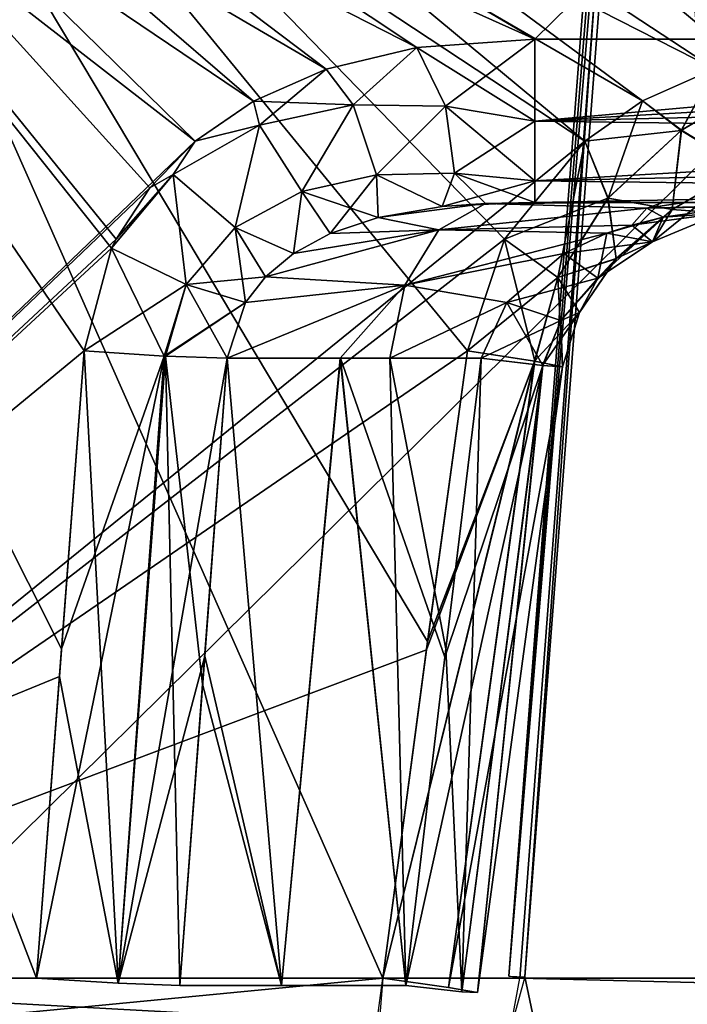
# Model space of a CAD drawing. Header units: millimetres. Extents: x -53 to 54, y -61 to 48.
# Tile 59 of 86: x -19.07 to -15.16, y 20.8 to 26.57. Entities that reach past the tile are written whole.
import ezdxf

# ---------------------------------------------------------------- set-up
doc = ezdxf.new("R2010")
doc.units = ezdxf.units.MM
doc.header["$LTSCALE"] = 65.185185
for name, color, linetype in [('100', 7, 'CONTINUOUS'), ('101', 7, 'CONTINUOUS'), ('102', 7, 'CONTINUOUS'), ('14', 7, 'CONTINUOUS'), ('15', 7, 'CONTINUOUS'), ('156', 7, 'CONTINUOUS'), ('16', 7, 'CONTINUOUS'), ('17', 7, 'CONTINUOUS'), ('18', 7, 'CONTINUOUS'), ('28', 7, 'CONTINUOUS'), ('29', 7, 'CONTINUOUS'), ('30', 7, 'CONTINUOUS'), ('48', 7, 'CONTINUOUS'), ('49', 7, 'CONTINUOUS'), ('89', 7, 'CONTINUOUS'), ('90', 7, 'CONTINUOUS'), ('91', 7, 'CONTINUOUS'), ('92', 7, 'CONTINUOUS'), ('93', 7, 'CONTINUOUS'), ('94', 7, 'CONTINUOUS'), ('95', 7, 'CONTINUOUS'), ('96', 7, 'CONTINUOUS'), ('97', 7, 'CONTINUOUS'), ('98', 7, 'CONTINUOUS'), ('99', 7, 'CONTINUOUS')]:
    doc.layers.add(name, color=color, linetype=linetype)

msp = doc.modelspace()

# ---------------------------------------------------------------- linework, layer by layer
at = {"layer": '100', "color": 7, "linetype": 'Continuous', "true_color": 0xe0f2ff}
for points in [[(-15.4178, 26.0948, 5.2534), (-14.9974, 26.2826, 5.06), (-15.1901, 25.923, 5.0926), (-15.4178, 26.0948, 5.2534)], [(-14.9974, 26.2826, 5.06), (-14.6676, 26.2315, 4.8876), (-15.1901, 25.923, 5.0926), (-14.9974, 26.2826, 5.06)], [(-15.1901, 25.923, 5.0926), (-14.6676, 26.2315, 4.8876), (-14.827, 25.7007, 4.6751), (-15.1901, 25.923, 5.0926)], [(-15.7566, 25.8592, 5.4051), (-15.4178, 26.0948, 5.2534), (-15.6197, 25.5249, 5.2365), (-15.7566, 25.8592, 5.4051)], [(-15.4178, 26.0948, 5.2534), (-15.1901, 25.923, 5.0926), (-15.6197, 25.5249, 5.2365), (-15.4178, 26.0948, 5.2534)], [(-15.6197, 25.5249, 5.2365), (-15.1901, 25.923, 5.0926), (-15.2457, 25.4589, 4.7684), (-15.6197, 25.5249, 5.2365)], [(-15.2457, 25.4589, 4.7684), (-15.1901, 25.923, 5.0926), (-14.827, 25.7007, 4.6751), (-15.2457, 25.4589, 4.7684)], [(-16.2275, 25.2841, 5.604), (-15.7566, 25.8592, 5.4051), (-15.914, 25.0611, 5.3131), (-16.2275, 25.2841, 5.604)], [(-15.7566, 25.8592, 5.4051), (-15.6197, 25.5249, 5.2365), (-15.914, 25.0611, 5.3131), (-15.7566, 25.8592, 5.4051)], [(-15.2457, 25.4589, 4.7684), (-14.827, 25.7007, 4.6751), (-15.3608, 25.2691, 4.2872), (-15.2457, 25.4589, 4.7684)], [(-14.827, 25.7007, 4.6751), (-14.9586, 25.4371, 4.2346), (-15.3608, 25.2691, 4.2872), (-14.827, 25.7007, 4.6751)], [(-15.914, 25.0611, 5.3131), (-15.6197, 25.5249, 5.2365), (-15.5728, 25.1704, 4.8198), (-15.914, 25.0611, 5.3131)], [(-15.5728, 25.1704, 4.8198), (-15.6197, 25.5249, 5.2365), (-15.2457, 25.4589, 4.7684), (-15.5728, 25.1704, 4.8198)], [(-15.2457, 25.4589, 4.7684), (-15.3608, 25.2691, 4.2872), (-15.6798, 25.0559, 4.3137), (-15.2457, 25.4589, 4.7684)], [(-15.5728, 25.1704, 4.8198), (-15.2457, 25.4589, 4.7684), (-15.6798, 25.0559, 4.3137), (-15.5728, 25.1704, 4.8198)], [(-15.2983, 25.4131, 3.7743), (-15.4816, 25.3673, 3.8031), (-14.9586, 25.4371, 4.2346), (-15.2983, 25.4131, 3.7743)], [(-14.9586, 25.4371, 4.2346), (-15.4816, 25.3673, 3.8031), (-15.3608, 25.2691, 4.2872), (-14.9586, 25.4371, 4.2346)], [(-14.8495, 25.477, 3.7009), (-15.2983, 25.4131, 3.7743), (-14.9586, 25.4371, 4.2346), (-14.8495, 25.477, 3.7009)], [(-15.4816, 25.3673, 3.8031), (-15.6269, 25.3192, 3.8256), (-15.3608, 25.2691, 4.2872), (-15.4816, 25.3673, 3.8031)], [(-16.4438, 24.6307, 5.6765), (-16.2275, 25.2841, 5.604), (-16.0499, 24.5695, 5.3282), (-16.4438, 24.6307, 5.6765)], [(-16.0499, 24.5695, 5.3282), (-16.2275, 25.2841, 5.604), (-15.914, 25.0611, 5.3131), (-16.0499, 24.5695, 5.3282)], [(-15.6269, 25.3192, 3.8256), (-15.8785, 25.2014, 3.864), (-15.3608, 25.2691, 4.2872), (-15.6269, 25.3192, 3.8256)], [(-15.3608, 25.2691, 4.2872), (-15.8785, 25.2014, 3.864), (-15.6798, 25.0559, 4.3137), (-15.3608, 25.2691, 4.2872)], [(-15.8785, 25.2014, 3.864), (-16.2127, 24.9138, 3.9115), (-15.6798, 25.0559, 4.3137), (-15.8785, 25.2014, 3.864)], [(-15.7885, 24.8559, 4.8345), (-15.914, 25.0611, 5.3131), (-15.5728, 25.1704, 4.8198), (-15.7885, 24.8559, 4.8345)], [(-15.5728, 25.1704, 4.8198), (-15.6798, 25.0559, 4.3137), (-15.8978, 24.8085, 4.3182), (-15.5728, 25.1704, 4.8198)], [(-15.7885, 24.8559, 4.8345), (-15.5728, 25.1704, 4.8198), (-15.8978, 24.8085, 4.3182), (-15.7885, 24.8559, 4.8345)], [(-15.6798, 25.0559, 4.3137), (-16.2127, 24.9138, 3.9115), (-15.8978, 24.8085, 4.3182), (-15.6798, 25.0559, 4.3137)], [(-15.8878, 24.5377, 4.8247), (-16.0499, 24.5695, 5.3282), (-15.914, 25.0611, 5.3131), (-15.8878, 24.5377, 4.8247)], [(-15.8878, 24.5377, 4.8247), (-15.914, 25.0611, 5.3131), (-15.7885, 24.8559, 4.8345), (-15.8878, 24.5377, 4.8247)], [(-16.2127, 24.9138, 3.9115), (-16.3632, 24.5872, 3.9231), (-15.8978, 24.8085, 4.3182), (-16.2127, 24.9138, 3.9115)], [(-16.3632, 24.5872, 3.9231), (-16.0035, 24.5443, 4.3077), (-15.8978, 24.8085, 4.3182), (-16.3632, 24.5872, 3.9231)], [(-16.0035, 24.5443, 4.3077), (-15.7885, 24.8559, 4.8345), (-15.8978, 24.8085, 4.3182), (-16.0035, 24.5443, 4.3077)], [(-16.0035, 24.5443, 4.3077), (-15.8878, 24.5377, 4.8247), (-15.7885, 24.8559, 4.8345), (-16.0035, 24.5443, 4.3077)]]:
    msp.add_3dface(points, dxfattribs=at)
at = {"layer": '101', "color": 7, "linetype": 'Continuous', "true_color": 0xe0f2ff}
for points in [[(-9.6339, 20.9564, 7.0599), (-19.9098, 20.9564, 12.0085), (-19.8715, 20.4785, 12.1519), (-9.6339, 20.9564, 7.0599)], [(-9.6339, 20.9564, 7.0599), (-19.8715, 20.4785, 12.1519), (-9.6703, 20.7798, 7.1036), (-9.6339, 20.9564, 7.0599)]]:
    msp.add_3dface(points, dxfattribs=at)
at = {"layer": '102', "color": 7, "linetype": 'Continuous', "true_color": 0xe0f2ff}
for points in [[(-16.1378, 20.9564, 16.7385), (-9.0773, 20.7798, 7.8471), (-16.184, 20.7025, 16.7253), (-16.1378, 20.9564, 16.7385)], [(-16.1378, 20.9564, 16.7385), (-9.0266, 20.9564, 7.8214), (-9.0773, 20.7798, 7.8471), (-16.1378, 20.9564, 16.7385)]]:
    msp.add_3dface(points, dxfattribs=at)
at = {"layer": '14', "color": 7, "linetype": 'Continuous', "true_color": 0xe0f2ff}
for points in [[(-9.4518, 32.9344, -1.6578), (-10.6909, 26.4564, -1.9406), (-22.522, 30.2511, -1.7749), (-9.4518, 32.9344, -1.6578)], [(-23.1484, 20.9564, -2.1807), (-22.522, 30.2511, -1.7749), (-18.9669, 20.9564, -2.1807), (-23.1484, 20.9564, -2.1807)], [(-22.522, 30.2511, -1.7749), (-10.6909, 26.4564, -1.9406), (-16.0496, 26.4564, -1.9406), (-22.522, 30.2511, -1.7749)], [(-18.9669, 20.9564, -2.1807), (-22.522, 30.2511, -1.7749), (-18.8204, 22.8852, -2.0965), (-18.9669, 20.9564, -2.1807)], [(-18.5009, 25.285, -1.9918), (-22.522, 30.2511, -1.7749), (-18.3043, 25.5863, -1.9786), (-18.5009, 25.285, -1.9918)], [(-18.5271, 25.2322, -1.9941), (-22.522, 30.2511, -1.7749), (-18.5009, 25.285, -1.9918), (-18.5271, 25.2322, -1.9941)], [(-18.8204, 22.8852, -2.0965), (-22.522, 30.2511, -1.7749), (-18.6878, 24.6307, -2.0203), (-18.8204, 22.8852, -2.0965)], [(-18.3043, 25.5863, -1.9786), (-22.522, 30.2511, -1.7749), (-18.0374, 25.8587, -1.9667), (-18.3043, 25.5863, -1.9786)], [(-18.6878, 24.6307, -2.0203), (-22.522, 30.2511, -1.7749), (-18.5271, 25.2322, -1.9941), (-18.6878, 24.6307, -2.0203)], [(-18.0374, 25.8587, -1.9667), (-22.522, 30.2511, -1.7749), (-17.6961, 26.0935, -1.9565), (-18.0374, 25.8587, -1.9667)], [(-17.6961, 26.0935, -1.9565), (-22.522, 30.2511, -1.7749), (-17.2718, 26.2806, -1.9483), (-17.6961, 26.0935, -1.9565)], [(-17.2718, 26.2806, -1.9483), (-22.522, 30.2511, -1.7749), (-16.7406, 26.4081, -1.9427), (-17.2718, 26.2806, -1.9483)], [(-16.7406, 26.4081, -1.9427), (-22.522, 30.2511, -1.7749), (-16.0496, 26.4564, -1.9406), (-16.7406, 26.4081, -1.9427)]]:
    msp.add_3dface(points, dxfattribs=at)
at = {"layer": '15', "color": 7, "linetype": 'Continuous', "true_color": 0xe0f2ff}
for points in [[(-22.5803, 29.3888, 1.8126), (-16.0496, 26.4564, 1.9406), (-9.4518, 32.9344, 1.6578), (-22.5803, 29.3888, 1.8126)], [(-16.0496, 26.4564, 1.9406), (-10.6909, 26.4564, 1.9406), (-9.4518, 32.9344, 1.6578), (-16.0496, 26.4564, 1.9406)], [(-23.1484, 20.9564, 2.1807), (-18.0374, 25.8587, 1.9667), (-22.5803, 29.3888, 1.8126), (-23.1484, 20.9564, 2.1807)], [(-18.0374, 25.8587, 1.9667), (-17.6961, 26.0935, 1.9565), (-22.5803, 29.3888, 1.8126), (-18.0374, 25.8587, 1.9667)], [(-17.6961, 26.0935, 1.9565), (-17.2718, 26.2806, 1.9483), (-22.5803, 29.3888, 1.8126), (-17.6961, 26.0935, 1.9565)], [(-17.2718, 26.2806, 1.9483), (-16.7406, 26.4081, 1.9427), (-22.5803, 29.3888, 1.8126), (-17.2718, 26.2806, 1.9483)], [(-16.7406, 26.4081, 1.9427), (-16.0496, 26.4564, 1.9406), (-22.5803, 29.3888, 1.8126), (-16.7406, 26.4081, 1.9427)], [(-18.3043, 25.5863, 1.9786), (-18.0374, 25.8587, 1.9667), (-23.1484, 20.9564, 2.1807), (-18.3043, 25.5863, 1.9786)], [(-18.5009, 25.285, 1.9918), (-18.3043, 25.5863, 1.9786), (-23.1484, 20.9564, 2.1807), (-18.5009, 25.285, 1.9918)], [(-18.5271, 25.2322, 1.9941), (-18.5009, 25.285, 1.9918), (-23.1484, 20.9564, 2.1807), (-18.5271, 25.2322, 1.9941)], [(-18.6878, 24.6307, 2.0203), (-18.5271, 25.2322, 1.9941), (-23.1484, 20.9564, 2.1807), (-18.6878, 24.6307, 2.0203)], [(-18.8328, 22.7223, 2.1036), (-18.6878, 24.6307, 2.0203), (-23.1484, 20.9564, 2.1807), (-18.8328, 22.7223, 2.1036)], [(-18.9669, 20.9564, 2.1807), (-18.8328, 22.7223, 2.1036), (-23.1484, 20.9564, 2.1807), (-18.9669, 20.9564, 2.1807)]]:
    msp.add_3dface(points, dxfattribs=at)
at = {"layer": '156', "color": 7, "linetype": 'Continuous', "true_color": 0xe0f2ff}
for points in [[(-14.8473, 38.7048, 16.4968), (-14.7838, 38.6944, 16.2827), (-16.2018, 20.9665, 16.9465), (-14.8473, 38.7048, 16.4968)], [(-16.1083, 20.9644, 17.1434), (-14.8473, 38.7048, 16.4968), (-16.2018, 20.9665, 16.9465), (-16.1083, 20.9644, 17.1434)], [(-16.1083, 20.9644, 17.1434), (-15.3971, 30.2591, 16.9099), (-14.8473, 38.7048, 16.4968), (-16.1083, 20.9644, 17.1434)], [(-14.7838, 38.6944, 16.2827), (-15.4299, 30.2511, 16.5017), (-16.2018, 20.9665, 16.9465), (-14.7838, 38.6944, 16.2827)], [(-15.4299, 30.2511, 16.5017), (-16.1378, 20.9564, 16.7385), (-16.2018, 20.9665, 16.9465), (-15.4299, 30.2511, 16.5017)]]:
    msp.add_3dface(points, dxfattribs=at)
at = {"layer": '16', "color": 7, "linetype": 'Continuous', "true_color": 0xe0f2ff}
for points in [[(-9.235, 32.9344, 2.6074), (-10.4742, 26.4564, 2.8902), (-21.0606, 30.2651, 8.1729), (-9.235, 32.9344, 2.6074)], [(-21.8022, 20.9564, 8.0789), (-21.0606, 30.2651, 8.1729), (-16.9401, 20.9564, 5.7375), (-21.8022, 20.9564, 8.0789)], [(-14.9974, 26.2826, 5.06), (-21.0606, 30.2651, 8.1729), (-14.4636, 26.4103, 4.8091), (-14.9974, 26.2826, 5.06)], [(-14.4636, 26.4103, 4.8091), (-21.0606, 30.2651, 8.1729), (-14.1046, 26.4471, 4.638), (-14.4636, 26.4103, 4.8091)], [(-16.9401, 20.9564, 5.7375), (-21.0606, 30.2651, 8.1729), (-16.6771, 22.9284, 5.7064), (-16.9401, 20.9564, 5.7375)], [(-14.1046, 26.4471, 4.638), (-21.0606, 30.2651, 8.1729), (-13.7712, 26.4564, 4.4779), (-14.1046, 26.4471, 4.638)], [(-16.6771, 22.9284, 5.7064), (-21.0606, 30.2651, 8.1729), (-16.4438, 24.6307, 5.6765), (-16.6771, 22.9284, 5.7064)], [(-16.4438, 24.6307, 5.6765), (-21.0606, 30.2651, 8.1729), (-16.2275, 25.2841, 5.604), (-16.4438, 24.6307, 5.6765)], [(-16.2275, 25.2841, 5.604), (-21.0606, 30.2651, 8.1729), (-15.7566, 25.8592, 5.4051), (-16.2275, 25.2841, 5.604)], [(-15.4178, 26.0948, 5.2534), (-21.0606, 30.2651, 8.1729), (-14.9974, 26.2826, 5.06), (-15.4178, 26.0948, 5.2534)], [(-21.0606, 30.2651, 8.1729), (-10.4742, 26.4564, 2.8902), (-13.7712, 26.4564, 4.4779), (-21.0606, 30.2651, 8.1729)], [(-15.7566, 25.8592, 5.4051), (-21.0606, 30.2651, 8.1729), (-15.4178, 26.0948, 5.2534), (-15.7566, 25.8592, 5.4051)]]:
    msp.add_3dface(points, dxfattribs=at)
at = {"layer": '17', "color": 7, "linetype": 'Continuous', "true_color": 0xe0f2ff}
for points in [[(-19.9098, 20.9564, 12.0085), (-9.6339, 20.9564, 7.0599), (-7.7965, 32.9344, 5.5946), (-19.9098, 20.9564, 12.0085)], [(-19.5577, 29.3888, 11.4303), (-19.9098, 20.9564, 12.0085), (-7.7965, 32.9344, 5.5946), (-19.5577, 29.3888, 11.4303)]]:
    msp.add_3dface(points, dxfattribs=at)
at = {"layer": '18', "color": 7, "linetype": 'Continuous', "true_color": 0xe0f2ff}
for points in [[(-7.1892, 32.9344, 6.3561), (-9.0266, 20.9564, 7.8214), (-15.4299, 30.2511, 16.5017), (-7.1892, 32.9344, 6.3561)], [(-15.4299, 30.2511, 16.5017), (-9.0266, 20.9564, 7.8214), (-16.1378, 20.9564, 16.7385), (-15.4299, 30.2511, 16.5017)]]:
    msp.add_3dface(points, dxfattribs=at)
at = {"layer": '28', "color": 7, "linetype": 'Continuous', "true_color": 0xe0f2ff}
for points in [[(-7.721, 34.3873, -5.4878), (-8.4152, 20.9564, -6.473), (-19.5215, 30.2511, -11.3711), (-7.721, 34.3873, -5.4878)], [(-8.4152, 20.9564, -6.473), (-19.9098, 20.9564, -12.0085), (-19.5215, 30.2511, -11.3711), (-8.4152, 20.9564, -6.473)]]:
    msp.add_3dface(points, dxfattribs=at)
at = {"layer": '29', "color": 7, "linetype": 'Continuous', "true_color": 0xe0f2ff}
for points in [[(-21.1294, 29.4041, -8.1643), (-13.7712, 26.4564, -4.4779), (-9.235, 32.9344, -2.6074), (-21.1294, 29.4041, -8.1643)], [(-21.8022, 20.9564, -8.0789), (-15.7568, 25.8591, -5.4052), (-21.1294, 29.4041, -8.1643), (-21.8022, 20.9564, -8.0789)], [(-15.418, 26.0947, -5.2535), (-14.9976, 26.2826, -5.0601), (-21.1294, 29.4041, -8.1643), (-15.418, 26.0947, -5.2535)], [(-14.9976, 26.2826, -5.0601), (-14.4638, 26.4103, -4.8093), (-21.1294, 29.4041, -8.1643), (-14.9976, 26.2826, -5.0601)], [(-15.7568, 25.8591, -5.4052), (-15.418, 26.0947, -5.2535), (-21.1294, 29.4041, -8.1643), (-15.7568, 25.8591, -5.4052)], [(-14.4638, 26.4103, -4.8093), (-13.7712, 26.4564, -4.4779), (-21.1294, 29.4041, -8.1643), (-14.4638, 26.4103, -4.8093)], [(-16.2276, 25.2839, -5.604), (-15.7568, 25.8591, -5.4052), (-21.8022, 20.9564, -8.0789), (-16.2276, 25.2839, -5.604)], [(-16.4438, 24.6307, -5.6765), (-16.2276, 25.2839, -5.604), (-21.8022, 20.9564, -8.0789), (-16.4438, 24.6307, -5.6765)], [(-16.6837, 22.8791, -5.7072), (-16.4438, 24.6307, -5.6765), (-21.8022, 20.9564, -8.0789), (-16.6837, 22.8791, -5.7072)], [(-16.9401, 20.9564, -5.7375), (-16.6837, 22.8791, -5.7072), (-21.8022, 20.9564, -8.0789), (-16.9401, 20.9564, -5.7375)]]:
    msp.add_3dface(points, dxfattribs=at)
at = {"layer": '30', "color": 7, "linetype": 'Continuous', "true_color": 0xe0f2ff}
for points in [[(-14.7476, 38.7023, 16.6939), (-15.3971, 30.2591, 16.9099), (-13.8001, 10.0376, 19.993), (-14.7476, 38.7023, 16.6939)], [(-15.3971, 30.2591, 16.9099), (-16.1083, 20.9644, 17.1434), (-13.8001, 10.0376, 19.993), (-15.3971, 30.2591, 16.9099)], [(-16.1083, 20.9644, 17.1434), (-16.2789, 20.3364, 17.0427), (-13.8001, 10.0376, 19.993), (-16.1083, 20.9644, 17.1434)]]:
    msp.add_3dface(points, dxfattribs=at)
at = {"layer": '48', "color": 7, "linetype": 'Continuous', "true_color": 0xe0f2ff}
for points in [[(-17.5335, 20.9128, 3.3967), (-17.8503, 24.5872, 2.4799), (-17.9945, 22.6788, 2.5645), (-17.5335, 20.9128, 3.3967)], [(-17.1895, 24.5872, 3.2867), (-17.8503, 24.5872, 2.4799), (-17.5335, 20.9128, 3.3967), (-17.1895, 24.5872, 3.2867)], [(-16.8037, 20.9128, 4.0202), (-17.1895, 24.5872, 3.2867), (-17.5335, 20.9128, 3.3967), (-16.8037, 20.9128, 4.0202)], [(-16.8979, 24.5872, 3.5465), (-17.1895, 24.5872, 3.2867), (-16.8037, 20.9128, 4.0202), (-16.8979, 24.5872, 3.5465)], [(-16.5693, 22.8849, 3.9699), (-16.8979, 24.5872, 3.5465), (-16.8037, 20.9128, 4.0202), (-16.5693, 22.8849, 3.9699)], [(-16.3632, 24.5872, 3.9231), (-16.8979, 24.5872, 3.5465), (-16.5693, 22.8849, 3.9699), (-16.3632, 24.5872, 3.9231)], [(-18.1279, 20.9128, 2.6427), (-17.5335, 20.9128, 3.3967), (-17.9945, 22.6788, 2.5645), (-18.1279, 20.9128, 2.6427)]]:
    msp.add_3dface(points, dxfattribs=at)
at = {"layer": '49', "color": 7, "linetype": 'Continuous', "true_color": 0xe0f2ff}
for points in [[(-17.8503, 24.5872, -2.4799), (-17.5323, 20.9128, -3.3979), (-17.9822, 22.8417, -2.5573), (-17.8503, 24.5872, -2.4799)], [(-17.5323, 20.9128, -3.3979), (-17.8503, 24.5872, -2.4799), (-17.188, 24.5872, -3.2882), (-17.5323, 20.9128, -3.3979)], [(-16.8037, 20.9128, -4.0202), (-17.5323, 20.9128, -3.3979), (-17.188, 24.5872, -3.2882), (-16.8037, 20.9128, -4.0202)], [(-16.5752, 22.8356, -3.9712), (-16.8037, 20.9128, -4.0202), (-17.188, 24.5872, -3.2882), (-16.5752, 22.8356, -3.9712)], [(-16.3632, 24.5872, -3.9231), (-16.5752, 22.8356, -3.9712), (-17.188, 24.5872, -3.2882), (-16.3632, 24.5872, -3.9231)], [(-18.1279, 20.9128, -2.6427), (-17.9822, 22.8417, -2.5573), (-17.5323, 20.9128, -3.3979), (-18.1279, 20.9128, -2.6427)]]:
    msp.add_3dface(points, dxfattribs=at)
at = {"layer": '89', "color": 7, "linetype": 'Continuous', "true_color": 0xe0f2ff}
for points in [[(-17.0042, 20.4751, -5.6042), (-16.9401, 20.9564, -5.7375), (-21.8904, 20.4785, -7.9596), (-17.0042, 20.4751, -5.6042)], [(-16.9401, 20.9564, -5.7375), (-21.8022, 20.9564, -8.0789), (-21.8904, 20.4785, -7.9596), (-16.9401, 20.9564, -5.7375)]]:
    msp.add_3dface(points, dxfattribs=at)
at = {"layer": '90', "color": 7, "linetype": 'Continuous', "true_color": 0xe0f2ff}
for points in [[(-16.4438, 24.6307, -5.6765), (-16.6837, 22.8791, -5.7072), (-16.0504, 24.5696, -5.3291), (-16.4438, 24.6307, -5.6765)], [(-16.5752, 22.8356, -3.9712), (-16.3632, 24.5872, -3.9231), (-16.003, 24.5442, -4.3086), (-16.5752, 22.8356, -3.9712)], [(-16.6837, 22.8791, -5.7072), (-16.9401, 20.9564, -5.7375), (-16.0504, 24.5696, -5.3291), (-16.6837, 22.8791, -5.7072)], [(-16.9401, 20.9564, -5.7375), (-16.5548, 20.9007, -5.4028), (-16.0504, 24.5696, -5.3291), (-16.9401, 20.9564, -5.7375)], [(-16.4762, 20.8756, -4.4139), (-16.8037, 20.9128, -4.0202), (-16.003, 24.5442, -4.3086), (-16.4762, 20.8756, -4.4139)], [(-16.8037, 20.9128, -4.0202), (-16.5752, 22.8356, -3.9712), (-16.003, 24.5442, -4.3086), (-16.8037, 20.9128, -4.0202)], [(-16.0504, 24.5696, -5.3291), (-16.5548, 20.9007, -5.4028), (-15.8878, 24.5378, -4.8258), (-16.0504, 24.5696, -5.3291)], [(-16.5548, 20.9007, -5.4028), (-16.3853, 20.8712, -4.9191), (-15.8878, 24.5378, -4.8258), (-16.5548, 20.9007, -5.4028)], [(-16.3853, 20.8712, -4.9191), (-16.4762, 20.8756, -4.4139), (-16.003, 24.5442, -4.3086), (-16.3853, 20.8712, -4.9191)], [(-15.8878, 24.5378, -4.8258), (-16.3853, 20.8712, -4.9191), (-16.003, 24.5442, -4.3086), (-15.8878, 24.5378, -4.8258)]]:
    msp.add_3dface(points, dxfattribs=at)
at = {"layer": '91', "color": 7, "linetype": 'Continuous', "true_color": 0xe0f2ff}
for points in [[(-18.6878, 24.6307, -2.0203), (-18.2203, 24.6003, -2.1385), (-18.8204, 22.8852, -2.0965), (-18.6878, 24.6307, -2.0203)], [(-18.4889, 20.9255, -2.3046), (-18.9669, 20.9564, -2.1807), (-18.2203, 24.6003, -2.1385), (-18.4889, 20.9255, -2.3046)], [(-18.9669, 20.9564, -2.1807), (-18.8204, 22.8852, -2.0965), (-18.2203, 24.6003, -2.1385), (-18.9669, 20.9564, -2.1807)], [(-18.211, 24.5999, -2.1435), (-18.4889, 20.9255, -2.3046), (-18.2203, 24.6003, -2.1385), (-18.211, 24.5999, -2.1435)], [(-17.8503, 24.5872, -2.4799), (-18.4889, 20.9255, -2.3046), (-18.211, 24.5999, -2.1435), (-17.8503, 24.5872, -2.4799)], [(-17.8503, 24.5872, -2.4799), (-17.9822, 22.8417, -2.5573), (-18.4889, 20.9255, -2.3046), (-17.8503, 24.5872, -2.4799)], [(-17.9822, 22.8417, -2.5573), (-18.1279, 20.9128, -2.6427), (-18.4889, 20.9255, -2.3046), (-17.9822, 22.8417, -2.5573)]]:
    msp.add_3dface(points, dxfattribs=at)
at = {"layer": '92', "color": 7, "linetype": 'Continuous', "true_color": 0xe0f2ff}
for points in [[(-16.7406, 26.4081, -1.9427), (-16.0496, 26.4564, -1.9406), (-16.5721, 26.0631, -2.028), (-16.7406, 26.4081, -1.9427)], [(-16.5721, 26.0631, -2.028), (-16.0496, 26.4564, -1.9406), (-16.0496, 25.9755, -2.0883), (-16.5721, 26.0631, -2.028)], [(-17.2718, 26.2806, -1.9483), (-16.7406, 26.4081, -1.9427), (-17.1132, 26.0721, -1.9888), (-17.2718, 26.2806, -1.9483)], [(-17.1132, 26.0721, -1.9888), (-16.7406, 26.4081, -1.9427), (-16.5721, 26.0631, -2.028), (-17.1132, 26.0721, -1.9888)], [(-17.6961, 26.0935, -1.9565), (-17.2718, 26.2806, -1.9483), (-17.6604, 25.9534, -1.9724), (-17.6961, 26.0935, -1.9565)], [(-17.6604, 25.9534, -1.9724), (-17.2718, 26.2806, -1.9483), (-17.1132, 26.0721, -1.9888), (-17.6604, 25.9534, -1.9724)], [(-18.0374, 25.8587, -1.9667), (-17.6961, 26.0935, -1.9565), (-17.6604, 25.9534, -1.9724), (-18.0374, 25.8587, -1.9667)], [(-17.6604, 25.9534, -1.9724), (-17.1132, 26.0721, -1.9888), (-17.4141, 25.5646, -2.1854), (-17.6604, 25.9534, -1.9724)], [(-17.4141, 25.5646, -2.1854), (-17.1132, 26.0721, -1.9888), (-16.9765, 25.6622, -2.2528), (-17.4141, 25.5646, -2.1854)], [(-17.1132, 26.0721, -1.9888), (-16.5721, 26.0631, -2.028), (-16.9765, 25.6622, -2.2528), (-17.1132, 26.0721, -1.9888)], [(-16.9765, 25.6622, -2.2528), (-16.5721, 26.0631, -2.028), (-16.5193, 25.6724, -2.3439), (-16.9765, 25.6622, -2.2528)], [(-16.5721, 26.0631, -2.028), (-16.0496, 25.9755, -2.0883), (-16.5193, 25.6724, -2.3439), (-16.5721, 26.0631, -2.028)], [(-16.5193, 25.6724, -2.3439), (-16.0496, 25.9755, -2.0883), (-16.0496, 25.6268, -2.4523), (-16.5193, 25.6724, -2.3439)], [(-18.1666, 25.6641, -1.9766), (-18.0374, 25.8587, -1.9667), (-17.6604, 25.9534, -1.9724), (-18.1666, 25.6641, -1.9766)], [(-18.1666, 25.6641, -1.9766), (-17.6604, 25.9534, -1.9724), (-17.8033, 25.3526, -2.1446), (-18.1666, 25.6641, -1.9766)], [(-17.8033, 25.3526, -2.1446), (-17.6604, 25.9534, -1.9724), (-17.4141, 25.5646, -2.1854), (-17.8033, 25.3526, -2.1446)], [(-18.3043, 25.5863, -1.9786), (-18.0374, 25.8587, -1.9667), (-18.1666, 25.6641, -1.9766), (-18.3043, 25.5863, -1.9786)], [(-16.9765, 25.6622, -2.2528), (-16.5193, 25.6724, -2.3439), (-16.5917, 25.4758, -2.7819), (-16.9765, 25.6622, -2.2528)], [(-16.5193, 25.6724, -2.3439), (-16.0496, 25.6268, -2.4523), (-16.5917, 25.4758, -2.7819), (-16.5193, 25.6724, -2.3439)], [(-18.5271, 25.2322, -1.9941), (-18.5009, 25.285, -1.9918), (-18.1666, 25.6641, -1.9766), (-18.5271, 25.2322, -1.9941)], [(-18.5271, 25.2322, -1.9941), (-18.1666, 25.6641, -1.9766), (-18.0917, 25.0199, -2.1299), (-18.5271, 25.2322, -1.9941)], [(-18.5009, 25.285, -1.9918), (-18.3043, 25.5863, -1.9786), (-18.1666, 25.6641, -1.9766), (-18.5009, 25.285, -1.9918)], [(-18.0917, 25.0199, -2.1299), (-18.1666, 25.6641, -1.9766), (-17.8033, 25.3526, -2.1446), (-18.0917, 25.0199, -2.1299)], [(-17.4141, 25.5646, -2.1854), (-16.9765, 25.6622, -2.2528), (-17.2475, 25.3186, -2.5968), (-17.4141, 25.5646, -2.1854)], [(-17.2475, 25.3186, -2.5968), (-16.9765, 25.6622, -2.2528), (-16.9672, 25.4121, -2.673), (-17.2475, 25.3186, -2.5968)], [(-16.9672, 25.4121, -2.673), (-16.9765, 25.6622, -2.2528), (-16.5917, 25.4758, -2.7819), (-16.9672, 25.4121, -2.673)], [(-16.5917, 25.4758, -2.7819), (-16.0496, 25.6268, -2.4523), (-16.0496, 25.5, -2.9397), (-16.5917, 25.4758, -2.7819)], [(-17.8033, 25.3526, -2.1446), (-17.4141, 25.5646, -2.1854), (-17.4628, 25.2012, -2.5437), (-17.8033, 25.3526, -2.1446)], [(-17.4628, 25.2012, -2.5437), (-17.4141, 25.5646, -2.1854), (-17.2475, 25.3186, -2.5968), (-17.4628, 25.2012, -2.5437)], [(-18.0917, 25.0199, -2.1299), (-17.8033, 25.3526, -2.1446), (-17.7428, 24.9143, -2.4871), (-18.0917, 25.0199, -2.1299)], [(-17.6258, 25.065, -2.5082), (-17.8033, 25.3526, -2.1446), (-17.4628, 25.2012, -2.5437), (-17.6258, 25.065, -2.5082)], [(-17.7428, 24.9143, -2.4871), (-17.8033, 25.3526, -2.1446), (-17.6258, 25.065, -2.5082), (-17.7428, 24.9143, -2.4871)], [(-18.6878, 24.6307, -2.0203), (-18.5271, 25.2322, -1.9941), (-18.2203, 24.6003, -2.1385), (-18.6878, 24.6307, -2.0203)], [(-18.2203, 24.6003, -2.1385), (-18.5271, 25.2322, -1.9941), (-18.0917, 25.0199, -2.1299), (-18.2203, 24.6003, -2.1385)], [(-18.211, 24.5999, -2.1435), (-18.2203, 24.6003, -2.1385), (-18.0917, 25.0199, -2.1299), (-18.211, 24.5999, -2.1435)], [(-17.8503, 24.5872, -2.4799), (-18.211, 24.5999, -2.1435), (-18.0917, 25.0199, -2.1299), (-17.8503, 24.5872, -2.4799)], [(-17.8503, 24.5872, -2.4799), (-18.0917, 25.0199, -2.1299), (-17.7428, 24.9143, -2.4871), (-17.8503, 24.5872, -2.4799)]]:
    msp.add_3dface(points, dxfattribs=at)
at = {"layer": '93', "color": 7, "linetype": 'Continuous', "true_color": 0xe0f2ff}
for points in [[(-14.9976, 26.2826, -5.0601), (-15.418, 26.0947, -5.2535), (-15.1925, 25.9223, -5.0939), (-14.9976, 26.2826, -5.0601)], [(-14.6711, 26.2309, -4.8893), (-14.9976, 26.2826, -5.0601), (-15.1925, 25.9223, -5.0939), (-14.6711, 26.2309, -4.8893)], [(-14.6711, 26.2309, -4.8893), (-15.1925, 25.9223, -5.0939), (-14.8268, 25.7014, -4.6758), (-14.6711, 26.2309, -4.8893)], [(-15.418, 26.0947, -5.2535), (-15.7568, 25.8591, -5.4052), (-15.1925, 25.9223, -5.0939), (-15.418, 26.0947, -5.2535)], [(-15.1925, 25.9223, -5.0939), (-15.7568, 25.8591, -5.4052), (-15.6212, 25.5243, -5.2375), (-15.1925, 25.9223, -5.0939)], [(-15.1925, 25.9223, -5.0939), (-15.6212, 25.5243, -5.2375), (-15.2456, 25.4595, -4.7693), (-15.1925, 25.9223, -5.0939)], [(-14.8268, 25.7014, -4.6758), (-15.1925, 25.9223, -5.0939), (-15.2456, 25.4595, -4.7693), (-14.8268, 25.7014, -4.6758)], [(-15.7568, 25.8591, -5.4052), (-16.2276, 25.2839, -5.604), (-15.6212, 25.5243, -5.2375), (-15.7568, 25.8591, -5.4052)], [(-14.8268, 25.7014, -4.6758), (-15.2456, 25.4595, -4.7693), (-14.9582, 25.4374, -4.2356), (-14.8268, 25.7014, -4.6758)], [(-15.6212, 25.5243, -5.2375), (-16.2276, 25.2839, -5.604), (-15.9148, 25.0608, -5.314), (-15.6212, 25.5243, -5.2375)], [(-15.6212, 25.5243, -5.2375), (-15.9148, 25.0608, -5.314), (-15.5728, 25.1709, -4.8208), (-15.6212, 25.5243, -5.2375)], [(-15.2456, 25.4595, -4.7693), (-15.6212, 25.5243, -5.2375), (-15.5728, 25.1709, -4.8208), (-15.2456, 25.4595, -4.7693)], [(-15.2456, 25.4595, -4.7693), (-15.5728, 25.1709, -4.8208), (-15.3604, 25.2692, -4.2882), (-15.2456, 25.4595, -4.7693)], [(-15.2456, 25.4595, -4.7693), (-15.3604, 25.2692, -4.2882), (-14.9582, 25.4374, -4.2356), (-15.2456, 25.4595, -4.7693)], [(-15.3604, 25.2692, -4.2882), (-15.2984, 25.4131, -3.7744), (-14.9582, 25.4374, -4.2356), (-15.3604, 25.2692, -4.2882)], [(-15.2984, 25.4131, -3.7744), (-14.8495, 25.4769, -3.701), (-14.9582, 25.4374, -4.2356), (-15.2984, 25.4131, -3.7744)], [(-15.627, 25.3192, -3.8256), (-15.2984, 25.4131, -3.7744), (-15.3604, 25.2692, -4.2882), (-15.627, 25.3192, -3.8256)], [(-16.2276, 25.2839, -5.604), (-16.4438, 24.6307, -5.6765), (-15.9148, 25.0608, -5.314), (-16.2276, 25.2839, -5.604)], [(-15.8786, 25.2013, -3.864), (-15.627, 25.3192, -3.8256), (-15.6794, 25.0559, -4.3147), (-15.8786, 25.2013, -3.864)], [(-15.6794, 25.0559, -4.3147), (-15.627, 25.3192, -3.8256), (-15.3604, 25.2692, -4.2882), (-15.6794, 25.0559, -4.3147)], [(-15.5728, 25.1709, -4.8208), (-15.6794, 25.0559, -4.3147), (-15.3604, 25.2692, -4.2882), (-15.5728, 25.1709, -4.8208)], [(-16.2128, 24.9138, -3.9115), (-15.8786, 25.2013, -3.864), (-15.6794, 25.0559, -4.3147), (-16.2128, 24.9138, -3.9115)], [(-15.5728, 25.1709, -4.8208), (-15.9148, 25.0608, -5.314), (-15.7885, 24.8561, -4.8355), (-15.5728, 25.1709, -4.8208)], [(-15.5728, 25.1709, -4.8208), (-15.7885, 24.8561, -4.8355), (-15.6794, 25.0559, -4.3147), (-15.5728, 25.1709, -4.8208)], [(-16.4438, 24.6307, -5.6765), (-16.0504, 24.5696, -5.3291), (-15.9148, 25.0608, -5.314), (-16.4438, 24.6307, -5.6765)], [(-15.8974, 24.8084, -4.3191), (-16.2128, 24.9138, -3.9115), (-15.6794, 25.0559, -4.3147), (-15.8974, 24.8084, -4.3191)], [(-15.9148, 25.0608, -5.314), (-16.0504, 24.5696, -5.3291), (-15.7885, 24.8561, -4.8355), (-15.9148, 25.0608, -5.314)], [(-15.7885, 24.8561, -4.8355), (-15.8974, 24.8084, -4.3191), (-15.6794, 25.0559, -4.3147), (-15.7885, 24.8561, -4.8355)], [(-16.003, 24.5442, -4.3086), (-16.3632, 24.5872, -3.9231), (-16.2128, 24.9138, -3.9115), (-16.003, 24.5442, -4.3086)], [(-16.003, 24.5442, -4.3086), (-16.2128, 24.9138, -3.9115), (-15.8974, 24.8084, -4.3191), (-16.003, 24.5442, -4.3086)], [(-16.0504, 24.5696, -5.3291), (-15.8878, 24.5378, -4.8258), (-15.7885, 24.8561, -4.8355), (-16.0504, 24.5696, -5.3291)], [(-15.8878, 24.5378, -4.8258), (-16.003, 24.5442, -4.3086), (-15.8974, 24.8084, -4.3191), (-15.8878, 24.5378, -4.8258)], [(-15.7885, 24.8561, -4.8355), (-15.8878, 24.5378, -4.8258), (-15.8974, 24.8084, -4.3191), (-15.7885, 24.8561, -4.8355)]]:
    msp.add_3dface(points, dxfattribs=at)
at = {"layer": '94', "color": 7, "linetype": 'Continuous', "true_color": 0xe0f2ff}
for points in [[(-10.6909, 26.4564, 1.9406), (-16.0496, 25.9755, 2.0883), (-10.7427, 26.2797, 1.9642), (-10.6909, 26.4564, 1.9406)], [(-10.6909, 26.4564, 1.9406), (-16.0496, 26.4564, 1.9406), (-16.0496, 25.9755, 2.0883), (-10.6909, 26.4564, 1.9406)], [(-10.7427, 26.2797, 1.9642), (-16.0496, 25.9755, 2.0883), (-10.8744, 26.0972, 2.0244), (-10.7427, 26.2797, 1.9642)], [(-10.8744, 26.0972, 2.0244), (-16.0496, 25.9755, 2.0883), (-11.1125, 25.9089, 2.133), (-10.8744, 26.0972, 2.0244)], [(-16.0496, 25.9755, 2.0883), (-16.0496, 25.6268, 2.4523), (-11.1125, 25.9089, 2.133), (-16.0496, 25.9755, 2.0883)], [(-11.1125, 25.9089, 2.133), (-16.0496, 25.6268, 2.4523), (-11.4872, 25.728, 2.3041), (-11.1125, 25.9089, 2.133)], [(-11.4872, 25.728, 2.3041), (-16.0496, 25.6268, 2.4523), (-12.0475, 25.5749, 2.5599), (-11.4872, 25.728, 2.3041)], [(-16.0496, 25.6268, 2.4523), (-16.0496, 25.5, 2.9397), (-12.0475, 25.5749, 2.5599), (-16.0496, 25.6268, 2.4523)], [(-16.0496, 25.5, 2.9397), (-12.8795, 25.5, 2.9397), (-12.0475, 25.5749, 2.5599), (-16.0496, 25.5, 2.9397)]]:
    msp.add_3dface(points, dxfattribs=at)
at = {"layer": '95', "color": 7, "linetype": 'Continuous', "true_color": 0xe0f2ff}
for points in [[(-15.2991, 25.5, 3.3399), (-16.338, 25.4942, 2.8566), (-15.3935, 25.4655, 3.5826), (-15.2991, 25.5, 3.3399)], [(-16.0496, 25.5, 2.9397), (-16.338, 25.4942, 2.8566), (-15.2991, 25.5, 3.3399), (-16.0496, 25.5, 2.9397)], [(-14.2047, 25.5, 3.5778), (-15.3935, 25.4655, 3.5826), (-14.8495, 25.477, 3.7009), (-14.2047, 25.5, 3.5778)], [(-15.1747, 25.5, 3.3857), (-15.3935, 25.4655, 3.5826), (-14.2047, 25.5, 3.5778), (-15.1747, 25.5, 3.3857)], [(-15.2991, 25.5, 3.3399), (-15.3935, 25.4655, 3.5826), (-15.1747, 25.5, 3.3857), (-15.2991, 25.5, 3.3399)], [(-16.5917, 25.4759, 2.7818), (-16.9672, 25.4121, 2.673), (-16.338, 25.4942, 2.8566), (-16.5917, 25.4759, 2.7818)], [(-16.338, 25.4942, 2.8566), (-16.9672, 25.4121, 2.673), (-16.611, 25.3399, 3.1954), (-16.338, 25.4942, 2.8566)], [(-16.338, 25.4942, 2.8566), (-16.611, 25.3399, 3.1954), (-15.3935, 25.4655, 3.5826), (-16.338, 25.4942, 2.8566)], [(-15.3935, 25.4655, 3.5826), (-16.611, 25.3399, 3.1954), (-15.4816, 25.3673, 3.8031), (-15.3935, 25.4655, 3.5826)], [(-15.3935, 25.4655, 3.5826), (-15.4816, 25.3673, 3.8031), (-15.2983, 25.4131, 3.7743), (-15.3935, 25.4655, 3.5826)], [(-14.8495, 25.477, 3.7009), (-15.3935, 25.4655, 3.5826), (-15.2983, 25.4131, 3.7743), (-14.8495, 25.477, 3.7009)], [(-16.9672, 25.4121, 2.673), (-17.2475, 25.3186, 2.5968), (-16.611, 25.3399, 3.1954), (-16.9672, 25.4121, 2.673)], [(-16.611, 25.3399, 3.1954), (-17.6258, 25.065, 2.5082), (-16.8095, 25.016, 3.4384), (-16.611, 25.3399, 3.1954)], [(-17.4628, 25.2012, 2.5437), (-17.6258, 25.065, 2.5082), (-16.611, 25.3399, 3.1954), (-17.4628, 25.2012, 2.5437)], [(-17.2475, 25.3186, 2.5968), (-17.4628, 25.2012, 2.5437), (-16.611, 25.3399, 3.1954), (-17.2475, 25.3186, 2.5968)], [(-16.611, 25.3399, 3.1954), (-16.8095, 25.016, 3.4384), (-15.6269, 25.3192, 3.8256), (-16.611, 25.3399, 3.1954)], [(-15.4816, 25.3673, 3.8031), (-16.611, 25.3399, 3.1954), (-15.6269, 25.3192, 3.8256), (-15.4816, 25.3673, 3.8031)], [(-15.6269, 25.3192, 3.8256), (-16.8095, 25.016, 3.4384), (-15.8785, 25.2014, 3.864), (-15.6269, 25.3192, 3.8256)], [(-15.8785, 25.2014, 3.864), (-16.8095, 25.016, 3.4384), (-16.2127, 24.9138, 3.9115), (-15.8785, 25.2014, 3.864)], [(-17.6258, 25.065, 2.5082), (-17.7428, 24.9143, 2.4871), (-16.8095, 25.016, 3.4384), (-17.6258, 25.065, 2.5082)], [(-17.7428, 24.9143, 2.4871), (-17.8503, 24.5872, 2.4799), (-16.8095, 25.016, 3.4384), (-17.7428, 24.9143, 2.4871)], [(-17.8503, 24.5872, 2.4799), (-17.1895, 24.5872, 3.2867), (-16.8095, 25.016, 3.4384), (-17.8503, 24.5872, 2.4799)], [(-17.1895, 24.5872, 3.2867), (-16.8979, 24.5872, 3.5465), (-16.8095, 25.016, 3.4384), (-17.1895, 24.5872, 3.2867)], [(-16.8095, 25.016, 3.4384), (-16.8979, 24.5872, 3.5465), (-16.2127, 24.9138, 3.9115), (-16.8095, 25.016, 3.4384)], [(-16.8979, 24.5872, 3.5465), (-16.3632, 24.5872, 3.9231), (-16.2127, 24.9138, 3.9115), (-16.8979, 24.5872, 3.5465)]]:
    msp.add_3dface(points, dxfattribs=at)
at = {"layer": '96', "color": 7, "linetype": 'Continuous', "true_color": 0xe0f2ff}
for points in [[(-16.6771, 22.9284, 5.7064), (-16.4438, 24.6307, 5.6765), (-16.0499, 24.5695, 5.3282), (-16.6771, 22.9284, 5.7064)], [(-16.3632, 24.5872, 3.9231), (-16.5693, 22.8849, 3.9699), (-16.4762, 20.8756, 4.4139), (-16.3632, 24.5872, 3.9231)], [(-16.3632, 24.5872, 3.9231), (-16.4762, 20.8756, 4.4139), (-16.0035, 24.5443, 4.3077), (-16.3632, 24.5872, 3.9231)], [(-16.5548, 20.9007, 5.4028), (-16.9401, 20.9564, 5.7375), (-16.0499, 24.5695, 5.3282), (-16.5548, 20.9007, 5.4028)], [(-16.9401, 20.9564, 5.7375), (-16.6771, 22.9284, 5.7064), (-16.0499, 24.5695, 5.3282), (-16.9401, 20.9564, 5.7375)], [(-15.8878, 24.5377, 4.8247), (-16.5548, 20.9007, 5.4028), (-16.0499, 24.5695, 5.3282), (-15.8878, 24.5377, 4.8247)], [(-16.3853, 20.8712, 4.9191), (-16.5548, 20.9007, 5.4028), (-15.8878, 24.5377, 4.8247), (-16.3853, 20.8712, 4.9191)], [(-16.4762, 20.8756, 4.4139), (-16.3853, 20.8712, 4.9191), (-16.0035, 24.5443, 4.3077), (-16.4762, 20.8756, 4.4139)], [(-16.0035, 24.5443, 4.3077), (-16.3853, 20.8712, 4.9191), (-15.8878, 24.5377, 4.8247), (-16.0035, 24.5443, 4.3077)], [(-16.5693, 22.8849, 3.9699), (-16.8037, 20.9128, 4.0202), (-16.4762, 20.8756, 4.4139), (-16.5693, 22.8849, 3.9699)]]:
    msp.add_3dface(points, dxfattribs=at)
at = {"layer": '97', "color": 7, "linetype": 'Continuous', "true_color": 0xe0f2ff}
for points in [[(-18.6878, 24.6307, 2.0203), (-18.8328, 22.7223, 2.1036), (-18.4889, 20.9255, 2.3046), (-18.6878, 24.6307, 2.0203)], [(-18.6878, 24.6307, 2.0203), (-18.4889, 20.9255, 2.3046), (-18.2203, 24.6003, 2.1385), (-18.6878, 24.6307, 2.0203)], [(-18.2203, 24.6003, 2.1385), (-18.4889, 20.9255, 2.3046), (-18.211, 24.5999, 2.1435), (-18.2203, 24.6003, 2.1385)], [(-18.4889, 20.9255, 2.3046), (-18.1279, 20.9128, 2.6427), (-18.211, 24.5999, 2.1435), (-18.4889, 20.9255, 2.3046)], [(-17.9945, 22.6788, 2.5645), (-17.8503, 24.5872, 2.4799), (-18.211, 24.5999, 2.1435), (-17.9945, 22.6788, 2.5645)], [(-18.1279, 20.9128, 2.6427), (-17.9945, 22.6788, 2.5645), (-18.211, 24.5999, 2.1435), (-18.1279, 20.9128, 2.6427)], [(-18.8328, 22.7223, 2.1036), (-18.9669, 20.9564, 2.1807), (-18.4889, 20.9255, 2.3046), (-18.8328, 22.7223, 2.1036)]]:
    msp.add_3dface(points, dxfattribs=at)
at = {"layer": '98', "color": 7, "linetype": 'Continuous', "true_color": 0xe0f2ff}
for points in [[(-21.8022, 20.9564, 8.0789), (-16.961, 20.6905, 5.6941), (-21.8381, 20.7024, 8.047), (-21.8022, 20.9564, 8.0789)], [(-21.8022, 20.9564, 8.0789), (-16.9401, 20.9564, 5.7375), (-16.961, 20.6905, 5.6941), (-21.8022, 20.9564, 8.0789)]]:
    msp.add_3dface(points, dxfattribs=at)
at = {"layer": '99', "color": 7, "linetype": 'Continuous', "true_color": 0xe0f2ff}
for points in [[(-16.0496, 26.4564, 1.9406), (-16.7406, 26.4081, 1.9427), (-16.0496, 25.9755, 2.0883), (-16.0496, 26.4564, 1.9406)], [(-16.7406, 26.4081, 1.9427), (-17.2718, 26.2806, 1.9483), (-17.1132, 26.0721, 1.9888), (-16.7406, 26.4081, 1.9427)], [(-16.7406, 26.4081, 1.9427), (-17.1132, 26.0721, 1.9888), (-16.5721, 26.0631, 2.028), (-16.7406, 26.4081, 1.9427)], [(-16.0496, 25.9755, 2.0883), (-16.7406, 26.4081, 1.9427), (-16.5721, 26.0631, 2.028), (-16.0496, 25.9755, 2.0883)], [(-17.2718, 26.2806, 1.9483), (-17.6961, 26.0935, 1.9565), (-17.1132, 26.0721, 1.9888), (-17.2718, 26.2806, 1.9483)], [(-17.6961, 26.0935, 1.9565), (-18.0374, 25.8587, 1.9667), (-17.6604, 25.9534, 1.9724), (-17.6961, 26.0935, 1.9565)], [(-17.6961, 26.0935, 1.9565), (-17.6604, 25.9534, 1.9724), (-17.1132, 26.0721, 1.9888), (-17.6961, 26.0935, 1.9565)], [(-17.1132, 26.0721, 1.9888), (-17.6604, 25.9534, 1.9724), (-17.4141, 25.5646, 2.1854), (-17.1132, 26.0721, 1.9888)], [(-16.9765, 25.6622, 2.2528), (-17.1132, 26.0721, 1.9888), (-17.4141, 25.5646, 2.1854), (-16.9765, 25.6622, 2.2528)], [(-16.5721, 26.0631, 2.028), (-17.1132, 26.0721, 1.9888), (-16.9765, 25.6622, 2.2528), (-16.5721, 26.0631, 2.028)], [(-16.5193, 25.6724, 2.3439), (-16.5721, 26.0631, 2.028), (-16.9765, 25.6622, 2.2528), (-16.5193, 25.6724, 2.3439)], [(-16.0496, 25.6268, 2.4523), (-16.0496, 25.9755, 2.0883), (-16.5721, 26.0631, 2.028), (-16.0496, 25.6268, 2.4523)], [(-16.0496, 25.6268, 2.4523), (-16.5721, 26.0631, 2.028), (-16.5193, 25.6724, 2.3439), (-16.0496, 25.6268, 2.4523)], [(-17.6604, 25.9534, 1.9724), (-18.1666, 25.6641, 1.9766), (-17.8033, 25.3526, 2.1446), (-17.6604, 25.9534, 1.9724)], [(-18.0374, 25.8587, 1.9667), (-18.1666, 25.6641, 1.9766), (-17.6604, 25.9534, 1.9724), (-18.0374, 25.8587, 1.9667)], [(-17.4141, 25.5646, 2.1854), (-17.6604, 25.9534, 1.9724), (-17.8033, 25.3526, 2.1446), (-17.4141, 25.5646, 2.1854)], [(-18.0374, 25.8587, 1.9667), (-18.3043, 25.5863, 1.9786), (-18.1666, 25.6641, 1.9766), (-18.0374, 25.8587, 1.9667)], [(-16.5917, 25.4759, 2.7818), (-16.5193, 25.6724, 2.3439), (-16.9765, 25.6622, 2.2528), (-16.5917, 25.4759, 2.7818)], [(-16.5917, 25.4759, 2.7818), (-16.338, 25.4942, 2.8566), (-16.5193, 25.6724, 2.3439), (-16.5917, 25.4759, 2.7818)], [(-16.0496, 25.5, 2.9397), (-16.0496, 25.6268, 2.4523), (-16.5193, 25.6724, 2.3439), (-16.0496, 25.5, 2.9397)], [(-16.338, 25.4942, 2.8566), (-16.0496, 25.5, 2.9397), (-16.5193, 25.6724, 2.3439), (-16.338, 25.4942, 2.8566)], [(-18.1666, 25.6641, 1.9766), (-18.5271, 25.2322, 1.9941), (-18.0917, 25.0199, 2.1299), (-18.1666, 25.6641, 1.9766)], [(-18.5009, 25.285, 1.9918), (-18.5271, 25.2322, 1.9941), (-18.1666, 25.6641, 1.9766), (-18.5009, 25.285, 1.9918)], [(-18.3043, 25.5863, 1.9786), (-18.5009, 25.285, 1.9918), (-18.1666, 25.6641, 1.9766), (-18.3043, 25.5863, 1.9786)], [(-17.8033, 25.3526, 2.1446), (-18.1666, 25.6641, 1.9766), (-18.0917, 25.0199, 2.1299), (-17.8033, 25.3526, 2.1446)], [(-16.9672, 25.4121, 2.673), (-16.9765, 25.6622, 2.2528), (-17.4141, 25.5646, 2.1854), (-16.9672, 25.4121, 2.673)], [(-16.9672, 25.4121, 2.673), (-16.5917, 25.4759, 2.7818), (-16.9765, 25.6622, 2.2528), (-16.9672, 25.4121, 2.673)], [(-17.4628, 25.2012, 2.5437), (-17.4141, 25.5646, 2.1854), (-17.8033, 25.3526, 2.1446), (-17.4628, 25.2012, 2.5437)], [(-17.4628, 25.2012, 2.5437), (-17.2475, 25.3186, 2.5968), (-17.4141, 25.5646, 2.1854), (-17.4628, 25.2012, 2.5437)], [(-17.2475, 25.3186, 2.5968), (-16.9672, 25.4121, 2.673), (-17.4141, 25.5646, 2.1854), (-17.2475, 25.3186, 2.5968)], [(-17.6258, 25.065, 2.5082), (-17.8033, 25.3526, 2.1446), (-18.0917, 25.0199, 2.1299), (-17.6258, 25.065, 2.5082)], [(-17.6258, 25.065, 2.5082), (-17.4628, 25.2012, 2.5437), (-17.8033, 25.3526, 2.1446), (-17.6258, 25.065, 2.5082)], [(-18.5271, 25.2322, 1.9941), (-18.6878, 24.6307, 2.0203), (-18.0917, 25.0199, 2.1299), (-18.5271, 25.2322, 1.9941)], [(-17.7428, 24.9143, 2.4871), (-17.6258, 25.065, 2.5082), (-18.0917, 25.0199, 2.1299), (-17.7428, 24.9143, 2.4871)], [(-18.6878, 24.6307, 2.0203), (-18.2203, 24.6003, 2.1385), (-18.0917, 25.0199, 2.1299), (-18.6878, 24.6307, 2.0203)], [(-18.2203, 24.6003, 2.1385), (-17.7428, 24.9143, 2.4871), (-18.0917, 25.0199, 2.1299), (-18.2203, 24.6003, 2.1385)], [(-17.7428, 24.9143, 2.4871), (-18.2203, 24.6003, 2.1385), (-18.211, 24.5999, 2.1435), (-17.7428, 24.9143, 2.4871)], [(-17.8503, 24.5872, 2.4799), (-17.7428, 24.9143, 2.4871), (-18.211, 24.5999, 2.1435), (-17.8503, 24.5872, 2.4799)]]:
    msp.add_3dface(points, dxfattribs=at)

doc.saveas('drawing.dxf')
